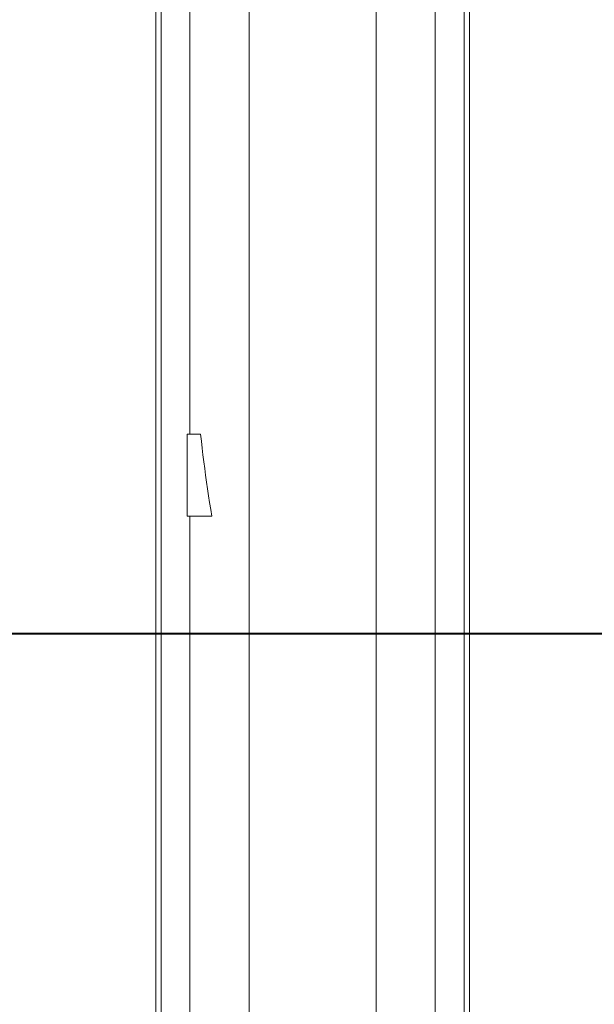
# Model space of a CAD drawing. Extents: x 193 to 943, y 26 to 526.
# Tile 156 of 207: x 365.44 to 370.71, y 103.93 to 112.95. Entities that reach past the tile are written whole.
import ezdxf
from ezdxf.lldxf.tags import DXFTag

# ---------------------------------------------------------------- set-up
doc = ezdxf.new("R2010")
doc.units = 0
doc.layers.get('0').update_dxf_attribs({"lineweight": 25})
doc.layers.add('KG4_HLS_S_____ZEICHNEN_LEER', color=7, linetype='Punkte_Nova', lineweight=40, true_color=0xadadad)
doc.layers.add('KG4_HLS_SYA', color=7, linetype='Continuous', lineweight=25)
tags = doc.linetypes.add('Punkte_Nova', pattern=[4.8, 0.4, 0.2, -4, 0.2]).pattern_tags.tags
tags[10:11] = [DXFTag(74, 4), DXFTag(75, 0), DXFTag(340, '0'), DXFTag(46, 0.0), DXFTag(50, 0.0), DXFTag(44, 0.0), DXFTag(45, 0.0)]
tags[8:9] = [DXFTag(74, 4), DXFTag(75, 0), DXFTag(340, '0'), DXFTag(46, 0.0), DXFTag(50, 0.0), DXFTag(44, 0.0), DXFTag(45, 0.0)]
tags[6:7] = [DXFTag(74, 4), DXFTag(75, 0), DXFTag(340, '0'), DXFTag(46, 0.0), DXFTag(50, 0.0), DXFTag(44, 0.0), DXFTag(45, 0.0)]
tags[4:5] = [DXFTag(74, 4), DXFTag(75, 0), DXFTag(340, '0'), DXFTag(46, 0.0), DXFTag(50, 0.0), DXFTag(44, 0.0), DXFTag(45, 0.0)]

# ---------------------------------------------------------------- blocks, each defined once
blk = doc.blocks.new('Spline-A069HWI67N', base_point=(367.1011, 108.401))
at = {"color": 0, "lineweight": -2}
for p, q in [((367.1083, 109.0883), (367.1011, 109.151)), ((367.1157, 109.0256), (367.1083, 109.0883)), ((367.1234, 108.963), (367.1157, 109.0256)), ((367.1313, 108.9003), (367.1234, 108.963)), ((367.1395, 108.8377), (367.1313, 108.9003)), ((367.1479, 108.7752), (367.1395, 108.8377)), ((367.1567, 108.7127), (367.1479, 108.7752)), ((367.1657, 108.6502), (367.1567, 108.7127)), ((367.175, 108.5878), (367.1657, 108.6502)), ((367.1846, 108.5255), (367.175, 108.5878)), ((367.1946, 108.4632), (367.1846, 108.5255)), ((367.205, 108.401), (367.1946, 108.4632))]:
    blk.add_line(p, q, dxfattribs=at)

msp = doc.modelspace()

# ---------------------------------------------------------------- linework, layer by layer
at = {"layer": 'KG4_HLS_S_____ZEICHNEN_LEER', "ltscale": 0.4}
msp.add_line((358.609, 107.3259), (516.6139, 107.3259), dxfattribs=at)
at = {"layer": 'KG4_HLS_SYA', "color": 8, "linetype": 'Continuous', "lineweight": 9, "ltscale": 0.13, "true_color": 0x808080}
for p, q in [((366.6895, 90.0285), (366.6895, 115.9449)), ((366.7387, 115.9313), (366.7387, 90.0435)), ((369.5187, 90.0435), (369.5187, 115.9313)), ((369.5679, 115.9449), (369.5679, 90.0285)), ((367.0039, 109.151), (367.0039, 115.4377)), ((369.2535, 115.4377), (369.2535, 94.0564)), ((367.5456, 115.2885), (367.5456, 94.1779)), ((368.7118, 94.1779), (368.7118, 115.2885)), ((366.9787, 109.151), (367.1011, 109.151)), ((366.9787, 109.151), (366.9787, 108.401)), ((366.9787, 108.401), (367.205, 108.401)), ((367.0039, 98.9069), (367.0039, 108.401))]:
    msp.add_line(p, q, dxfattribs=at)

# ---------------------------------------------------------------- block references
msp.add_blockref('Spline-A069HWI67N', (367.1011, 108.401), dxfattribs=at)

doc.saveas('drawing.dxf')
